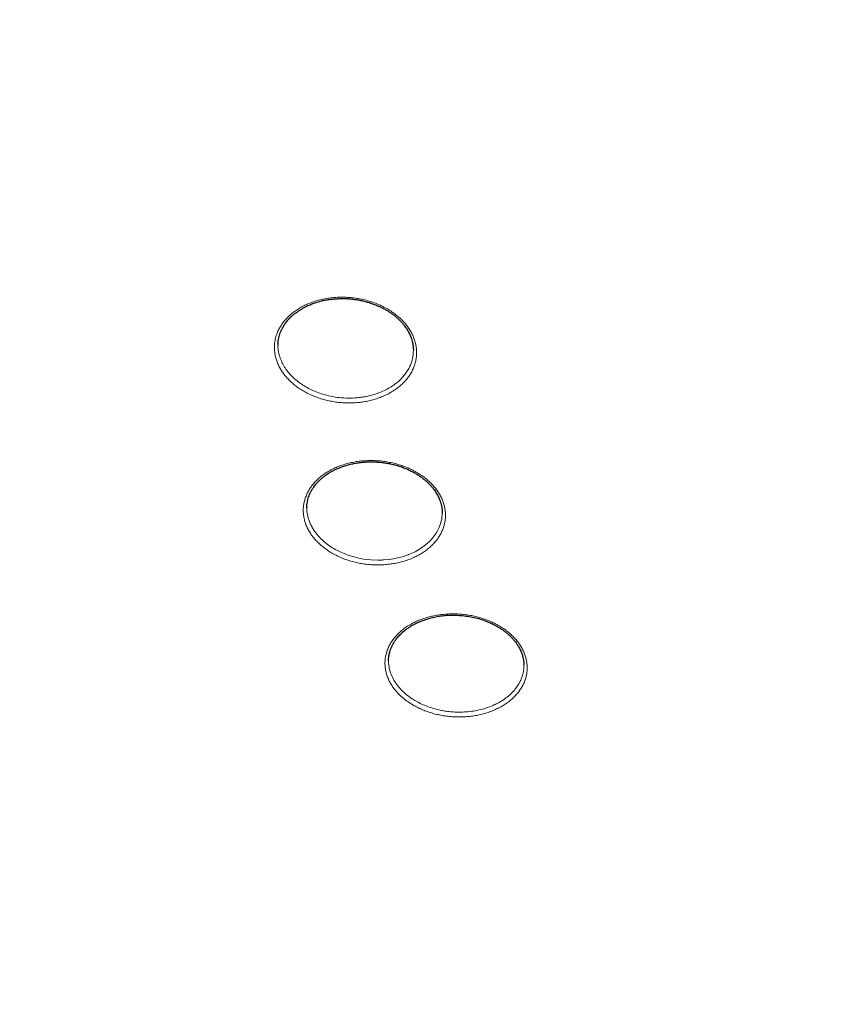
# Model space of a CAD drawing. Header units: millimetres. Extents: x 8 to 587, y 12 to 540.
# Tile 204 of 256: x 290 to 302, y 480 to 495. Entities that reach past the tile are written whole.
import ezdxf

# ---------------------------------------------------------------- set-up
doc = ezdxf.new("R2010")
doc.units = ezdxf.units.MM

msp = doc.modelspace()

# ---------------------------------------------------------------- linework, layer by layer
at = {"color": 7, "linetype": 'Continuous', "lineweight": 30}
msp.add_line((293.927, 487.657), (293.926, 487.649), dxfattribs=at)
at = {"color": 252, "linetype": 'Continuous', "lineweight": 0, "flags": 128}
msp.add_lwpolyline([(294.673, 486.912), (294.765, 486.894), (294.87, 486.882), (294.974, 486.878), (294.988, 486.878), (295.003, 486.878), (295.017, 486.878), (295.032, 486.879), (295.047, 486.88), (295.061, 486.88), (295.149, 486.889), (295.224, 486.901), (295.286, 486.915), (295.336, 486.928), (295.376, 486.94), (295.404, 486.95), (295.422, 486.957), (295.427, 486.959), (295.429, 486.96), (295.429, 486.96), (295.43, 486.96), (295.43, 486.96), (295.43, 486.96), (295.43, 486.96), (295.43, 486.96), (295.43, 486.96), (295.524, 487.002), (295.607, 487.05), (295.68, 487.102), (295.742, 487.158), (295.777, 487.196), (295.809, 487.235), (295.836, 487.274), (295.858, 487.312), (295.878, 487.351), (295.893, 487.389), (295.918, 487.484), (295.925, 487.575)], dxfattribs=at)
at = {"color": 7, "linetype": 'Continuous', "lineweight": 30}
for points, knots in [([(269.5, 495.963), (269.5, 495.932), (269.5, 495.823), (269.502, 495.635), (269.506, 495.401), (269.513, 495.166), (269.522, 494.931), (269.533, 494.697), (269.547, 494.462), (269.563, 494.228), (269.581, 493.993), (269.601, 493.759), (269.624, 493.525), (269.649, 493.291), (269.677, 493.057), (269.706, 492.824), (269.738, 492.59), (269.772, 492.357), (269.809, 492.124), (269.848, 491.891), (269.889, 491.658), (269.932, 491.426), (269.978, 491.194), (270.026, 490.962), (270.076, 490.731), (270.129, 490.5), (270.184, 490.269), (270.241, 490.038), (270.3, 489.808), (270.362, 489.578), (270.426, 489.349), (270.492, 489.12), (270.561, 488.891), (270.631, 488.663), (270.704, 488.435), (270.78, 488.208), (270.857, 487.981), (270.937, 487.754), (271.019, 487.528), (271.103, 487.303), (271.19, 487.078), (271.279, 486.853), (271.37, 486.629), (271.463, 486.406), (271.558, 486.183), (271.656, 485.961), (271.756, 485.739), (271.858, 485.518), (271.963, 485.298), (272.069, 485.078), (272.178, 484.859), (272.289, 484.64), (272.402, 484.423), (272.518, 484.205), (272.635, 483.989), (272.755, 483.773), (272.877, 483.558), (273.001, 483.344), (273.127, 483.131), (273.256, 482.918), (273.386, 482.706), (273.519, 482.495), (273.654, 482.285), (273.791, 482.075), (273.93, 481.867), (274.071, 481.659), (274.214, 481.452), (274.36, 481.246), (274.507, 481.041), (274.657, 480.837), (274.808, 480.634), (274.962, 480.432), (275.118, 480.231), (275.275, 480.03), (275.435, 479.831), (275.597, 479.633), (275.761, 479.436), (275.927, 479.239), (276.095, 479.044), (276.265, 478.85), (276.437, 478.657), (276.61, 478.465), (276.786, 478.274), (276.964, 478.084), (277.143, 477.896), (277.325, 477.708), (277.508, 477.522), (277.694, 477.337), (277.881, 477.153), (278.07, 476.97), (278.261, 476.789), (278.454, 476.608), (278.648, 476.429), (278.845, 476.251), (279.043, 476.075), (279.243, 475.9), (279.445, 475.726), (279.648, 475.553), (279.854, 475.381), (280.061, 475.211), (280.269, 475.043), (280.48, 474.875), (280.692, 474.709), (280.906, 474.544), (281.121, 474.381), (281.338, 474.219), (281.557, 474.059), (281.777, 473.899), (281.999, 473.742), (282.223, 473.585), (282.448, 473.431), (282.674, 473.277), (282.903, 473.125), (283.132, 472.975), (283.363, 472.826), (283.596, 472.678), (283.83, 472.532), (284.066, 472.388), (284.303, 472.245), (284.541, 472.103), (284.781, 471.963), (285.022, 471.825), (285.265, 471.688), (285.509, 471.553), (285.754, 471.419), (286.001, 471.287), (286.249, 471.157), (286.498, 471.028), (286.748, 470.9), (287, 470.774), (287.253, 470.65), (287.507, 470.528), (287.763, 470.407), (288.019, 470.287), (288.277, 470.17), (288.536, 470.054), (288.796, 469.939), (289.057, 469.827), (289.319, 469.716), (289.582, 469.606), (289.847, 469.499), (290.112, 469.392), (290.378, 469.288), (290.646, 469.185), (290.914, 469.084), (291.184, 468.985), (291.454, 468.888), (291.725, 468.792), (291.998, 468.698), (292.271, 468.605), (292.545, 468.514), (292.82, 468.425), (293.095, 468.338), (293.372, 468.253), (293.649, 468.169), (293.928, 468.087), (294.207, 468.007), (294.486, 467.928), (294.767, 467.851), (295.048, 467.776), (295.33, 467.703), (295.613, 467.632), (295.896, 467.562), (296.18, 467.494), (296.465, 467.428), (296.75, 467.363), (297.036, 467.301), (297.322, 467.24), (297.609, 467.181), (297.897, 467.124), (298.185, 467.068), (298.474, 467.014), (298.763, 466.963), (299.052, 466.912), (299.342, 466.864), (299.633, 466.818), (299.924, 466.773), (300.216, 466.73), (300.507, 466.689), (300.8, 466.65), (301.092, 466.612), (301.385, 466.577), (301.678, 466.543), (301.972, 466.511), (302.266, 466.481), (302.56, 466.453), (302.854, 466.426), (303.149, 466.401), (303.444, 466.378), (303.739, 466.357), (304.034, 466.338), (304.33, 466.321), (304.625, 466.305), (304.921, 466.291), (305.217, 466.279), (305.513, 466.269), (305.809, 466.261), (306.105, 466.255), (306.402, 466.25), (306.698, 466.247), (306.994, 466.246), (307.29, 466.247), (307.587, 466.25), (307.883, 466.254), (308.179, 466.261), (308.475, 466.269), (308.771, 466.279), (309.067, 466.291), (309.363, 466.305), (309.658, 466.32), (309.954, 466.337), (310.249, 466.357), (310.544, 466.378), (310.839, 466.4), (311.134, 466.425), (311.429, 466.451), (311.723, 466.48), (312.017, 466.51), (312.31, 466.542), (312.604, 466.575), (312.897, 466.611), (313.189, 466.648), (313.482, 466.688), (313.773, 466.729), (314.065, 466.771), (314.356, 466.816), (314.647, 466.862), (314.937, 466.911), (315.227, 466.961), (315.516, 467.012), (315.805, 467.066), (316.093, 467.121), (316.381, 467.179), (316.668, 467.238), (316.954, 467.298), (317.24, 467.361), (317.526, 467.425), (317.81, 467.492), (318.094, 467.559), (318.378, 467.629), (318.661, 467.701), (318.943, 467.774), (319.224, 467.849), (319.505, 467.926), (319.785, 468.004), (320.064, 468.084), (320.342, 468.166), (320.62, 468.25), (320.896, 468.336), (321.172, 468.423), (321.447, 468.512), (321.721, 468.603), (321.995, 468.695), (322.267, 468.789), (322.539, 468.885), (322.809, 468.983), (323.079, 469.082), (323.347, 469.183), (323.615, 469.286), (323.882, 469.39), (324.147, 469.496), (324.412, 469.604), (324.675, 469.713), (324.938, 469.824), (325.199, 469.937), (325.459, 470.052), (325.718, 470.168), (325.976, 470.285), (326.233, 470.405), (326.489, 470.526), (326.743, 470.648), (326.996, 470.773), (327.248, 470.899), (327.499, 471.026), (327.748, 471.155), (327.997, 471.286), (328.244, 471.418), (328.489, 471.552), (328.733, 471.687), (328.976, 471.824), (329.218, 471.963), (329.458, 472.103), (329.697, 472.245), (329.934, 472.388), (330.17, 472.532), (330.404, 472.679), (330.637, 472.826), (330.869, 472.976), (331.099, 473.126), (331.327, 473.278), (331.554, 473.432), (331.78, 473.587), (332.004, 473.744), (332.226, 473.902), (332.446, 474.061), (332.666, 474.222), (332.883, 474.384), (333.099, 474.548), (333.313, 474.713), (333.525, 474.879), (333.736, 475.047), (333.945, 475.216), (334.153, 475.387), (334.358, 475.558), (334.562, 475.731), (334.764, 475.906), (334.965, 476.082), (335.163, 476.259), (335.36, 476.437), (335.555, 476.616), (335.748, 476.797), (335.939, 476.979), (336.129, 477.162), (336.316, 477.347), (336.502, 477.532), (336.686, 477.719), (336.868, 477.907), (337.047, 478.096), (337.225, 478.287), (337.401, 478.478), (337.576, 478.67), (337.748, 478.864), (337.918, 479.059), (338.086, 479.254), (338.252, 479.451), (338.416, 479.649), (338.578, 479.848), (338.738, 480.048), (338.896, 480.249), (339.052, 480.451), (339.206, 480.654), (339.358, 480.857), (339.508, 481.062), (339.656, 481.268), (339.801, 481.474), (339.945, 481.682), (340.086, 481.89), (340.225, 482.099), (340.362, 482.309), (340.497, 482.52), (340.63, 482.732), (340.761, 482.945), (340.889, 483.158), (341.015, 483.372), (341.14, 483.587), (341.261, 483.803), (341.381, 484.019), (341.499, 484.236), (341.614, 484.454), (341.727, 484.672), (341.838, 484.892), (341.947, 485.111), (342.054, 485.332), (342.158, 485.553), (342.26, 485.775), (342.36, 485.997), (342.457, 486.22), (342.553, 486.443), (342.646, 486.667), (342.737, 486.892), (342.825, 487.117), (342.912, 487.342), (342.996, 487.568), (343.078, 487.795), (343.157, 488.022), (343.234, 488.25), (343.309, 488.478), (343.382, 488.706), (343.453, 488.935), (343.521, 489.164), (343.587, 489.393), (343.65, 489.623), (343.712, 489.854), (343.771, 490.084), (343.827, 490.315), (343.882, 490.547), (343.934, 490.778), (343.984, 491.01), (344.032, 491.242), (344.077, 491.475), (344.12, 491.707), (344.161, 491.94), (344.199, 492.173), (344.235, 492.407), (344.269, 492.64), (344.3, 492.874), (344.33, 493.108), (344.356, 493.342), (344.381, 493.576), (344.403, 493.81), (344.423, 494.045), (344.441, 494.279), (344.456, 494.514), (344.47, 494.748), (344.48, 494.983), (344.489, 495.218), (344.495, 495.453), (344.499, 495.687), (344.5, 495.858), (344.5, 495.95), (344.5, 495.964)], [0, 0, 0, 0, 0.000956, 0.003364, 0.005772, 0.00818, 0.010588, 0.012996, 0.015404, 0.017813, 0.020222, 0.022631, 0.025041, 0.027451, 0.029862, 0.032274, 0.034686, 0.037098, 0.039512, 0.041927, 0.044342, 0.046758, 0.049175, 0.051594, 0.054013, 0.056433, 0.058855, 0.061278, 0.063702, 0.066128, 0.068555, 0.070983, 0.073413, 0.075844, 0.078277, 0.080711, 0.083147, 0.085585, 0.088024, 0.090465, 0.092907, 0.095352, 0.097798, 0.100246, 0.102696, 0.105148, 0.107602, 0.110057, 0.112515, 0.114975, 0.117436, 0.1199, 0.122365, 0.124833, 0.127303, 0.129774, 0.132248, 0.134724, 0.137202, 0.139681, 0.142163, 0.144647, 0.147134, 0.149622, 0.152112, 0.154604, 0.157099, 0.159595, 0.162093, 0.164594, 0.167096, 0.1696, 0.172107, 0.174615, 0.177125, 0.179637, 0.182151, 0.184667, 0.187185, 0.189704, 0.192225, 0.194748, 0.197273, 0.1998, 0.202328, 0.204858, 0.207389, 0.209923, 0.212457, 0.214993, 0.217531, 0.22007, 0.222611, 0.225153, 0.227696, 0.230241, 0.232787, 0.235334, 0.237883, 0.240432, 0.242983, 0.245535, 0.248088, 0.250643, 0.253198, 0.255754, 0.258311, 0.260869, 0.263428, 0.265988, 0.268549, 0.27111, 0.273672, 0.276235, 0.278799, 0.281363, 0.283928, 0.286494, 0.28906, 0.291627, 0.294194, 0.296762, 0.29933, 0.301899, 0.304468, 0.307038, 0.309608, 0.312178, 0.314748, 0.317319, 0.319891, 0.322462, 0.325034, 0.327606, 0.330178, 0.33275, 0.335323, 0.337895, 0.340468, 0.343041, 0.345614, 0.348188, 0.350761, 0.353334, 0.355908, 0.358481, 0.361055, 0.363628, 0.366202, 0.368775, 0.371349, 0.373922, 0.376496, 0.379069, 0.381643, 0.384216, 0.386789, 0.389363, 0.391936, 0.394509, 0.397082, 0.399655, 0.402228, 0.404801, 0.407374, 0.409946, 0.412519, 0.415092, 0.417664, 0.420237, 0.422809, 0.425381, 0.427953, 0.430525, 0.433097, 0.435669, 0.438241, 0.440813, 0.443385, 0.445956, 0.448528, 0.451099, 0.45367, 0.456242, 0.458813, 0.461384, 0.463955, 0.466527, 0.469098, 0.471669, 0.47424, 0.476811, 0.479382, 0.481952, 0.484523, 0.487094, 0.489665, 0.492236, 0.494807, 0.497377, 0.499948, 0.502519, 0.50509, 0.507661, 0.510232, 0.512803, 0.515374, 0.517945, 0.520516, 0.523087, 0.525658, 0.528229, 0.5308, 0.533372, 0.535943, 0.538514, 0.541086, 0.543657, 0.546229, 0.548801, 0.551373, 0.553945, 0.556517, 0.559089, 0.561661, 0.564233, 0.566806, 0.569378, 0.571951, 0.574524, 0.577096, 0.579669, 0.582242, 0.584816, 0.587389, 0.589962, 0.592536, 0.59511, 0.597683, 0.600257, 0.602831, 0.605405, 0.607979, 0.610553, 0.613128, 0.615702, 0.618277, 0.620851, 0.623426, 0.626001, 0.628576, 0.63115, 0.633725, 0.6363, 0.638875, 0.64145, 0.644025, 0.6466, 0.649175, 0.65175, 0.654325, 0.6569, 0.659475, 0.66205, 0.664625, 0.667199, 0.669774, 0.672348, 0.674922, 0.677496, 0.68007, 0.682644, 0.685217, 0.68779, 0.690363, 0.692936, 0.695508, 0.69808, 0.700652, 0.703223, 0.705794, 0.708364, 0.710934, 0.713504, 0.716073, 0.718641, 0.721209, 0.723776, 0.726343, 0.728909, 0.731474, 0.734039, 0.736603, 0.739166, 0.741728, 0.74429, 0.74685, 0.74941, 0.751968, 0.754526, 0.757083, 0.759638, 0.762193, 0.764746, 0.767299, 0.76985, 0.7724, 0.774948, 0.777496, 0.780042, 0.782586, 0.785129, 0.787671, 0.790212, 0.79275, 0.795288, 0.797823, 0.800358, 0.80289, 0.805421, 0.80795, 0.810477, 0.813003, 0.815527, 0.818049, 0.820569, 0.823088, 0.825604, 0.828119, 0.830632, 0.833143, 0.835651, 0.838158, 0.840663, 0.843166, 0.845667, 0.848166, 0.850662, 0.853157, 0.855649, 0.85814, 0.860628, 0.863115, 0.865599, 0.868081, 0.870561, 0.873039, 0.875515, 0.877989, 0.88046, 0.88293, 0.885398, 0.887863, 0.890327, 0.892788, 0.895248, 0.897705, 0.900161, 0.902615, 0.905066, 0.907516, 0.909964, 0.91241, 0.914854, 0.917297, 0.919738, 0.922177, 0.924614, 0.92705, 0.929484, 0.931917, 0.934348, 0.936777, 0.939205, 0.941632, 0.944057, 0.946481, 0.948904, 0.951325, 0.953746, 0.956165, 0.958583, 0.961, 0.963416, 0.965831, 0.968245, 0.970659, 0.973072, 0.975484, 0.977895, 0.980306, 0.982716, 0.985125, 0.987535, 0.989944, 0.992352, 0.99476, 0.997169, 0.999576, 1, 1, 1, 1]), ([(293.5, 490.055), (293.5, 490.069), (293.501, 490.098), (293.507, 490.14), (293.515, 490.181), (293.526, 490.219), (293.539, 490.251), (293.55, 490.278), (293.56, 490.297), (293.567, 490.311), (293.574, 490.323), (293.58, 490.334), (293.59, 490.349), (293.603, 490.37), (293.622, 490.396), (293.646, 490.425), (293.673, 490.455), (293.704, 490.485), (293.736, 490.513), (293.769, 490.538), (293.799, 490.56), (293.831, 490.58), (293.866, 490.601), (293.909, 490.624), (293.959, 490.648), (294.017, 490.671), (294.079, 490.692), (294.145, 490.71), (294.212, 490.724), (294.279, 490.734), (294.345, 490.741), (294.411, 490.744), (294.476, 490.745), (294.541, 490.742), (294.606, 490.736), (294.671, 490.727), (294.737, 490.714), (294.802, 490.698), (294.866, 490.679), (294.927, 490.657), (294.985, 490.633), (295.038, 490.608), (295.088, 490.582), (295.133, 490.554), (295.177, 490.525), (295.216, 490.496), (295.25, 490.467), (295.28, 490.44), (295.31, 490.41), (295.339, 490.378), (295.364, 490.348), (295.385, 490.319), (295.403, 490.293), (295.417, 490.269), (295.431, 490.245), (295.444, 490.218), (295.458, 490.188), (295.471, 490.153), (295.48, 490.121), (295.487, 490.093), (295.492, 490.07), (295.496, 490.047), (295.498, 490.026), (295.499, 490.008), (295.5, 489.994), (295.5, 489.984), (295.5, 489.979), (295.5, 489.977)], [0, 0, 0, 0, 0.020888, 0.040707, 0.059419, 0.076932, 0.093091, 0.104433, 0.11351, 0.120326, 0.124938, 0.129936, 0.136717, 0.147229, 0.160334, 0.176021, 0.192865, 0.208402, 0.226018, 0.241664, 0.255316, 0.266971, 0.282455, 0.29982, 0.319047, 0.340134, 0.363013, 0.385845, 0.408121, 0.429844, 0.451113, 0.472018, 0.492554, 0.51307, 0.533674, 0.554478, 0.575575, 0.597005, 0.618665, 0.63995, 0.660416, 0.680044, 0.698821, 0.71676, 0.734509, 0.753928, 0.767991, 0.782858, 0.798518, 0.814934, 0.830591, 0.844402, 0.856697, 0.867441, 0.877609, 0.890149, 0.903744, 0.919046, 0.936368, 0.945803, 0.955766, 0.966205, 0.975766, 0.983907, 0.990635, 0.995977, 1, 1, 1, 1]), ([(293.926, 487.649), (293.926, 487.663), (293.927, 487.692), (293.933, 487.733), (293.941, 487.773), (293.952, 487.811), (293.964, 487.843), (293.976, 487.869), (293.985, 487.888), (293.993, 487.902), (293.999, 487.913), (294.006, 487.924), (294.015, 487.939), (294.029, 487.96), (294.048, 487.985), (294.072, 488.014), (294.099, 488.044), (294.13, 488.073), (294.162, 488.101), (294.195, 488.126), (294.225, 488.147), (294.256, 488.168), (294.292, 488.188), (294.335, 488.211), (294.385, 488.234), (294.442, 488.257), (294.505, 488.278), (294.571, 488.296), (294.638, 488.31), (294.705, 488.32), (294.771, 488.327), (294.836, 488.33), (294.902, 488.33), (294.967, 488.328), (295.032, 488.322), (295.097, 488.313), (295.163, 488.301), (295.228, 488.285), (295.292, 488.266), (295.354, 488.244), (295.412, 488.221), (295.467, 488.195), (295.517, 488.168), (295.564, 488.14), (295.609, 488.11), (295.649, 488.079), (295.686, 488.049), (295.718, 488.019), (295.75, 487.986), (295.779, 487.953), (295.804, 487.921), (295.825, 487.891), (295.841, 487.865), (295.856, 487.839), (295.87, 487.811), (295.884, 487.781), (295.897, 487.747), (295.907, 487.716), (295.913, 487.688), (295.918, 487.666), (295.922, 487.643), (295.924, 487.622), (295.925, 487.604), (295.926, 487.591), (295.926, 487.581), (295.926, 487.576), (295.926, 487.574)], [0, 0, 0, 0, 0.020917, 0.040757, 0.059483, 0.077002, 0.093158, 0.104498, 0.113573, 0.120388, 0.124999, 0.129998, 0.136782, 0.147296, 0.160403, 0.176089, 0.19293, 0.208466, 0.226082, 0.241727, 0.25538, 0.267035, 0.28252, 0.299886, 0.319114, 0.340203, 0.363084, 0.385919, 0.408194, 0.429918, 0.451189, 0.472097, 0.492635, 0.513151, 0.533755, 0.554561, 0.57566, 0.597094, 0.618756, 0.640131, 0.660838, 0.680856, 0.700172, 0.718802, 0.737265, 0.756973, 0.772636, 0.78904, 0.806172, 0.823644, 0.839565, 0.853752, 0.866168, 0.877703, 0.89024, 0.903831, 0.91913, 0.936449, 0.945883, 0.955847, 0.966285, 0.975841, 0.983972, 0.990683, 0.996003, 1, 1, 1, 1]), ([(295.133, 485.391), (295.133, 485.408), (295.134, 485.44), (295.142, 485.488), (295.154, 485.534), (295.167, 485.57), (295.179, 485.598), (295.188, 485.615), (295.195, 485.63), (295.202, 485.642), (295.207, 485.652), (295.214, 485.662), (295.222, 485.676), (295.235, 485.694), (295.252, 485.718), (295.273, 485.743), (295.297, 485.769), (295.321, 485.793), (295.346, 485.816), (295.371, 485.837), (295.396, 485.857), (295.42, 485.873), (295.441, 485.887), (295.465, 485.903), (295.496, 485.921), (295.535, 485.941), (295.579, 485.962), (295.628, 485.983), (295.683, 486.002), (295.751, 486.023), (295.832, 486.041), (295.925, 486.056), (296.018, 486.064), (296.112, 486.065), (296.206, 486.06), (296.301, 486.049), (296.395, 486.031), (296.482, 486.008), (296.56, 485.982), (296.628, 485.954), (296.691, 485.924), (296.749, 485.892), (296.798, 485.861), (296.839, 485.831), (296.876, 485.803), (296.911, 485.772), (296.946, 485.739), (296.978, 485.704), (297.006, 485.67), (297.028, 485.639), (297.045, 485.613), (297.059, 485.588), (297.073, 485.563), (297.084, 485.54), (297.093, 485.518), (297.102, 485.496), (297.11, 485.47), (297.119, 485.439), (297.126, 485.404), (297.131, 485.365), (297.132, 485.338), (297.133, 485.325)], [0, 0, 0, 0, 0.023831, 0.047424, 0.069315, 0.089363, 0.099411, 0.108019, 0.115193, 0.120933, 0.125247, 0.129933, 0.136344, 0.14602, 0.158062, 0.17242, 0.186947, 0.200424, 0.212856, 0.226467, 0.238646, 0.24938, 0.258661, 0.266825, 0.281246, 0.297014, 0.314116, 0.332535, 0.352374, 0.373232, 0.404148, 0.434439, 0.464346, 0.494006, 0.52372, 0.553733, 0.584349, 0.615569, 0.640465, 0.664646, 0.688078, 0.710737, 0.732767, 0.748876, 0.765636, 0.783036, 0.801058, 0.819659, 0.837236, 0.852927, 0.865098, 0.876146, 0.887839, 0.900389, 0.9085, 0.918668, 0.930935, 0.945318, 0.961856, 0.980587, 1, 1, 1, 1])]:
    msp.add_open_spline(points, degree=3, knots=knots, dxfattribs=at)
at = {"color": 252, "linetype": 'Continuous', "lineweight": 0}
for points, knots in [([(294.231, 489.238), (294.205, 489.244), (294.152, 489.257), (294.076, 489.282), (294.002, 489.312), (293.93, 489.345), (293.862, 489.383), (293.798, 489.425), (293.739, 489.469), (293.684, 489.517), (293.635, 489.568), (293.59, 489.621), (293.551, 489.677), (293.518, 489.735), (293.491, 489.793), (293.47, 489.854), (293.455, 489.92), (293.446, 489.992), (293.447, 490.068), (293.458, 490.144), (293.478, 490.214), (293.505, 490.276), (293.535, 490.332), (293.571, 490.386), (293.613, 490.437), (293.66, 490.486), (293.713, 490.532), (293.77, 490.574), (293.831, 490.612), (293.897, 490.646), (293.967, 490.677), (294.04, 490.703), (294.116, 490.725), (294.194, 490.742), (294.273, 490.754), (294.355, 490.762), (294.437, 490.765), (294.52, 490.763), (294.602, 490.756), (294.683, 490.745), (294.764, 490.729), (294.843, 490.708), (294.921, 490.682), (294.995, 490.653), (295.066, 490.619), (295.133, 490.581), (295.197, 490.54), (295.257, 490.495), (295.311, 490.448), (295.361, 490.397), (295.405, 490.344), (295.444, 490.288), (295.477, 490.231), (295.504, 490.172), (295.524, 490.112), (295.539, 490.051), (295.547, 489.989), (295.549, 489.928), (295.544, 489.867), (295.532, 489.806), (295.514, 489.747), (295.49, 489.689), (295.46, 489.633), (295.424, 489.579), (295.382, 489.528), (295.334, 489.479), (295.282, 489.434), (295.225, 489.392), (295.163, 489.354), (295.097, 489.319), (295.027, 489.289), (294.955, 489.263), (294.88, 489.241), (294.802, 489.224), (294.722, 489.211), (294.64, 489.204), (294.558, 489.201), (294.476, 489.202), (294.394, 489.209), (294.312, 489.22), (294.258, 489.232), (294.231, 489.238)], [0, 0, 0, 0, 0.01247, 0.024877, 0.037294, 0.049798, 0.062465, 0.075001, 0.08745, 0.099882, 0.112367, 0.124973, 0.137543, 0.150019, 0.162466, 0.174946, 0.187523, 0.203201, 0.218762, 0.234325, 0.25001, 0.262571, 0.275033, 0.28746, 0.299917, 0.312469, 0.325078, 0.337556, 0.349974, 0.362404, 0.374918, 0.387606, 0.400119, 0.412536, 0.424932, 0.437382, 0.450124, 0.462667, 0.47509, 0.487472, 0.499888, 0.512651, 0.525225, 0.53769, 0.550125, 0.56261, 0.575251, 0.587732, 0.600136, 0.61255, 0.625059, 0.63766, 0.650111, 0.662509, 0.674949, 0.68753, 0.700132, 0.712584, 0.724987, 0.737442, 0.750051, 0.762628, 0.775078, 0.787494, 0.799972, 0.812603, 0.82509, 0.8375, 0.849916, 0.86242, 0.875096, 0.887506, 0.89988, 0.912293, 0.924824, 0.937552, 0.949961, 0.962334, 0.974746, 0.987275, 1, 1, 1, 1]), ([(293.5, 490.055), (293.5, 490.054), (293.497, 490.021), (293.505, 489.974), (293.517, 489.914), (293.529, 489.873), (293.545, 489.832), (293.563, 489.791), (293.585, 489.751), (293.609, 489.712), (293.64, 489.669), (293.681, 489.62), (293.735, 489.566), (293.797, 489.513), (293.869, 489.463), (293.95, 489.415), (294.04, 489.372), (294.139, 489.335), (294.21, 489.316), (294.247, 489.307)], [0, 0, 0, 0, 0.001666, 0.100954, 0.143714, 0.186583, 0.229562, 0.272653, 0.315855, 0.359168, 0.401752, 0.465176, 0.531844, 0.601756, 0.674914, 0.751316, 0.830965, 0.913859, 1, 1, 1, 1]), ([(294.247, 489.307), (294.289, 489.298), (294.374, 489.281), (294.505, 489.271), (294.618, 489.272), (294.712, 489.281), (294.788, 489.293), (294.862, 489.309), (294.935, 489.329), (295.013, 489.357), (295.094, 489.394), (295.174, 489.44), (295.246, 489.491), (295.309, 489.546), (295.362, 489.604), (295.406, 489.665), (295.442, 489.727), (295.472, 489.799), (295.495, 489.883), (295.498, 489.946), (295.5, 489.978)], [0, 0, 0, 0, 0.0715614, 0.1431265, 0.2146956, 0.257363, 0.3001786, 0.3431425, 0.3862549, 0.429516, 0.4880123, 0.5451505, 0.6009311, 0.655355, 0.7084232, 0.7601366, 0.8104962, 0.8595033, 0.9300226, 1, 1, 1, 1]), ([(294.657, 486.842), (294.631, 486.849), (294.578, 486.861), (294.501, 486.886), (294.427, 486.915), (294.356, 486.949), (294.288, 486.986), (294.224, 487.027), (294.165, 487.071), (294.11, 487.118), (294.06, 487.168), (294.016, 487.221), (293.977, 487.276), (293.944, 487.332), (293.917, 487.391), (293.896, 487.45), (293.882, 487.51), (293.874, 487.571), (293.872, 487.632), (293.877, 487.692), (293.889, 487.751), (293.907, 487.81), (293.931, 487.867), (293.961, 487.923), (293.997, 487.976), (294.039, 488.026), (294.086, 488.074), (294.139, 488.119), (294.196, 488.161), (294.258, 488.199), (294.323, 488.233), (294.393, 488.263), (294.466, 488.289), (294.542, 488.311), (294.62, 488.327), (294.699, 488.34), (294.78, 488.347), (294.863, 488.35), (294.946, 488.348), (295.028, 488.342), (295.109, 488.331), (295.19, 488.315), (295.269, 488.294), (295.346, 488.269), (295.421, 488.24), (295.492, 488.207), (295.559, 488.17), (295.623, 488.129), (295.683, 488.085), (295.737, 488.038), (295.787, 487.988), (295.831, 487.935), (295.87, 487.88), (295.903, 487.823), (295.93, 487.765), (295.951, 487.706), (295.965, 487.646), (295.973, 487.585), (295.975, 487.524), (295.97, 487.464), (295.958, 487.405), (295.94, 487.346), (295.916, 487.289), (295.886, 487.234), (295.85, 487.181), (295.808, 487.13), (295.76, 487.082), (295.708, 487.037), (295.651, 486.995), (295.59, 486.958), (295.523, 486.923), (295.454, 486.893), (295.381, 486.867), (295.306, 486.846), (295.228, 486.829), (295.148, 486.817), (295.066, 486.809), (294.984, 486.806), (294.902, 486.807), (294.82, 486.814), (294.738, 486.825), (294.684, 486.836), (294.657, 486.842)], [0, 0, 0, 0, 0.012514, 0.024945, 0.037366, 0.049849, 0.062464, 0.075022, 0.087486, 0.099923, 0.112398, 0.124974, 0.137543, 0.150022, 0.16247, 0.174951, 0.187524, 0.200084, 0.212551, 0.224987, 0.237455, 0.250018, 0.262608, 0.275079, 0.287502, 0.299944, 0.312477, 0.325136, 0.337635, 0.35005, 0.362455, 0.374925, 0.387649, 0.400179, 0.412594, 0.424972, 0.437389, 0.450121, 0.462659, 0.475082, 0.487468, 0.499894, 0.512614, 0.525162, 0.537623, 0.550079, 0.562615, 0.575221, 0.587677, 0.600074, 0.612505, 0.625064, 0.637659, 0.650102, 0.662496, 0.67494, 0.687537, 0.700125, 0.712573, 0.724981, 0.737445, 0.75006, 0.762587, 0.775019, 0.787443, 0.799945, 0.812609, 0.825045, 0.837433, 0.849852, 0.862381, 0.875099, 0.887499, 0.899868, 0.912282, 0.924817, 0.937553, 0.949997, 0.962388, 0.974801, 0.987312, 1, 1, 1, 1]), ([(293.926, 487.649), (293.926, 487.647), (293.923, 487.613), (293.932, 487.56), (293.948, 487.49), (293.968, 487.433), (293.994, 487.378), (294.025, 487.325), (294.068, 487.264), (294.128, 487.197), (294.209, 487.125), (294.297, 487.063), (294.386, 487.013), (294.475, 486.973), (294.571, 486.938), (294.638, 486.921), (294.673, 486.912)], [0, 0, 0, 0, 0.006093, 0.105973, 0.165654, 0.22513, 0.284403, 0.343473, 0.401978, 0.493126, 0.587671, 0.685617, 0.761335, 0.838971, 0.918525, 1, 1, 1, 1]), ([(295.864, 484.593), (295.837, 484.599), (295.784, 484.612), (295.708, 484.637), (295.634, 484.665), (295.563, 484.698), (295.489, 484.737), (295.415, 484.785), (295.343, 484.84), (295.278, 484.901), (295.226, 484.961), (295.183, 485.02), (295.15, 485.076), (295.124, 485.133), (295.103, 485.192), (295.089, 485.251), (295.081, 485.311), (295.079, 485.371), (295.084, 485.431), (295.096, 485.489), (295.114, 485.547), (295.138, 485.604), (295.168, 485.659), (295.204, 485.711), (295.246, 485.761), (295.294, 485.809), (295.346, 485.854), (295.404, 485.895), (295.465, 485.932), (295.531, 485.966), (295.6, 485.996), (295.674, 486.022), (295.75, 486.043), (295.827, 486.06), (295.907, 486.072), (295.988, 486.08), (296.07, 486.084), (296.153, 486.082), (296.235, 486.076), (296.316, 486.065), (296.397, 486.049), (296.476, 486.029), (296.554, 486.005), (296.628, 485.976), (296.699, 485.944), (296.766, 485.907), (296.83, 485.867), (296.89, 485.824), (296.944, 485.777), (296.994, 485.728), (297.039, 485.676), (297.077, 485.622), (297.11, 485.566), (297.137, 485.509), (297.158, 485.45), (297.172, 485.39), (297.18, 485.33), (297.182, 485.271), (297.177, 485.211), (297.165, 485.152), (297.147, 485.094), (297.123, 485.038), (297.093, 484.984), (297.057, 484.931), (297.015, 484.881), (296.967, 484.833), (296.915, 484.789), (296.858, 484.748), (296.797, 484.71), (296.73, 484.676), (296.66, 484.646), (296.587, 484.62), (296.512, 484.599), (296.435, 484.582), (296.355, 484.569), (296.273, 484.561), (296.191, 484.558), (296.108, 484.56), (296.026, 484.566), (295.945, 484.577), (295.891, 484.588), (295.864, 484.593)], [0, 0, 0, 0, 0.0125442, 0.0249956, 0.0374217, 0.0498898, 0.0624658, 0.0781506, 0.0937154, 0.1092816, 0.1249701, 0.1375392, 0.1500171, 0.1624652, 0.174946, 0.1875215, 0.2001014, 0.2125743, 0.2250063, 0.2374647, 0.2500168, 0.2626524, 0.2751427, 0.2875609, 0.2999808, 0.3124759, 0.3251805, 0.3377, 0.3501126, 0.3624957, 0.3749251, 0.3876563, 0.4001901, 0.4126053, 0.4249799, 0.4373899, 0.4500877, 0.4626069, 0.4750278, 0.4874313, 0.499897, 0.5125741, 0.5250953, 0.5375493, 0.5500268, 0.5626189, 0.5750634, 0.587546, 0.6001185, 0.6126054, 0.6250592, 0.6376472, 0.650089, 0.6624844, 0.6749336, 0.6875349, 0.7000842, 0.7125214, 0.7249368, 0.7374206, 0.7500609, 0.762532, 0.7749418, 0.7873706, 0.7998994, 0.8126088, 0.8250166, 0.8373925, 0.8498124, 0.8623544, 0.8750974, 0.8875194, 0.8998993, 0.9123129, 0.924838, 0.9375525, 0.9500424, 0.9624586, 0.9748743, 0.9873636, 1, 1, 1, 1]), ([(295.134, 485.392), (295.134, 485.379), (295.133, 485.343), (295.143, 485.275), (295.167, 485.19), (295.21, 485.102), (295.267, 485.019), (295.337, 484.94), (295.421, 484.868), (295.51, 484.808), (295.6, 484.759), (295.687, 484.721), (295.78, 484.688), (295.846, 484.672), (295.879, 484.664)], [0, 0, 0, 0, 0.038877, 0.1139076, 0.2123282, 0.3089379, 0.4037371, 0.4985043, 0.5951025, 0.6935366, 0.7685936, 0.8446887, 0.9218236, 1, 1, 1, 1]), ([(295.879, 484.664), (295.902, 484.659), (295.95, 484.649), (296.027, 484.638), (296.113, 484.631), (296.208, 484.63), (296.309, 484.635), (296.416, 484.65), (296.527, 484.675), (296.625, 484.707), (296.707, 484.743), (296.771, 484.776), (296.838, 484.817), (296.903, 484.866), (296.966, 484.926), (297.018, 484.987), (297.05, 485.035), (297.067, 485.066), (297.075, 485.081), (297.082, 485.096), (297.088, 485.11), (297.094, 485.124), (297.107, 485.157), (297.122, 485.21), (297.132, 485.273), (297.132, 485.311), (297.131, 485.325)], [0, 0, 0, 0, 0.0383787, 0.0810879, 0.1281275, 0.1794968, 0.2351954, 0.2952226, 0.3595774, 0.4282591, 0.4743301, 0.5185221, 0.560835, 0.6207643, 0.6764685, 0.7338351, 0.7859016, 0.798666, 0.8110664, 0.823103, 0.8347756, 0.8460842, 0.857029, 0.9131533, 0.9685452, 1, 1, 1, 1])]:
    msp.add_open_spline(points, degree=3, knots=knots, dxfattribs=at)

doc.saveas('drawing.dxf')
